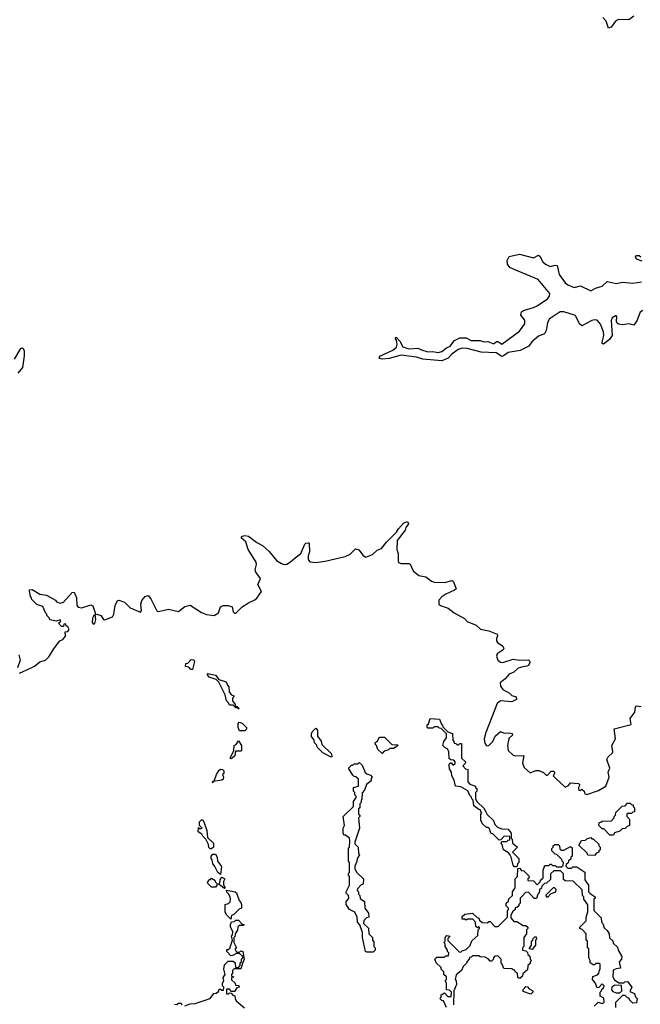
# Model space of a CAD drawing. Extents: x 2528705 to 2678277, y 911730 to 1023331.
# Tile 182 of 241: x 2632736 to 2637615, y 939760 to 947497. Entities that reach past the tile are written whole.
import ezdxf

# ---------------------------------------------------------------- set-up
doc = ezdxf.new("R2010")
doc.units = 0

msp = doc.modelspace()

# ---------------------------------------------------------------- linework, layer by layer
at = {"layer": '0CON20XD'}
for points in [[(2637565, 947526.2), (2637525, 947495.6), (2637442.3, 947497.7), (2637419.5, 947485), (2637385, 947438.9), (2637365, 947430.8), (2637347.5, 947485), (2637319.1, 947515)], [(2637635, 945213.3), (2637615, 945200), (2637588.1, 945131.9), (2637565, 945096.7), (2637528.4, 945108.4), (2637475, 945099.7), (2637447.1, 945105), (2637433.2, 945113.2), (2637427.8, 945125), (2637430, 945165), (2637425, 945172), (2637395, 945155.5), (2637386.9, 945133.1), (2637392.9, 945015), (2637373.3, 944985), (2637325, 944946.2), (2637315, 944953.3), (2637314.3, 944964.3), (2637329.1, 945015), (2637326.2, 945045), (2637301.1, 945105), (2637275.4, 945135.4), (2637255, 945138.9), (2637235, 945133.6), (2637155, 945091.4), (2637136.1, 945106.1), (2637105, 945173.1), (2637015, 945201.8), (2636985, 945202.3), (2636899.1, 945145), (2636885.5, 945115), (2636875.6, 945055), (2636860.7, 945029.3), (2636815, 945010.5), (2636763.1, 944965), (2636738.5, 944931.5), (2636671.1, 944898.9), (2636575, 944880.7), (2636540.5, 944855), (2636525, 944850.5), (2636480.5, 944880.5), (2636365, 944885.9), (2636255, 944914.2), (2636215, 944915.8), (2636183.7, 944906.3), (2636132.1, 944867.9), (2636105, 944838.4), (2636055, 944816.4), (2635905, 944830.5), (2635855, 944844.5), (2635735, 944861.5), (2635640, 944835), (2635585, 944830), (2635568, 944835), (2635562.8, 944842.8), (2635572, 944855), (2635668.5, 944901.5), (2635697.1, 944922.9), (2635704.1, 944945), (2635698.7, 944978.7), (2635688.8, 944995), (2635695, 945001.2), (2635725, 944972.2), (2635747.7, 944927.7), (2635795, 944911.1), (2635865, 944915.7), (2635893.6, 944903.6), (2635945, 944888), (2635985, 944891.1), (2636025, 944881.9), (2636055, 944888.7), (2636091.3, 944918.7), (2636118.9, 944931.1), (2636154, 944976), (2636195, 944996.8), (2636245, 944996.8), (2636285, 944977.6), (2636355, 944976.2), (2636385, 944964.6), (2636415, 944968.2), (2636455, 944952.7), (2636466.2, 944953.8), (2636485, 944968.8), (2636495, 944967.7), (2636525, 944948.4), (2636665, 945049.6), (2636707.2, 945107.2), (2636706.4, 945136.4), (2636674.4, 945175), (2636679.6, 945200.4), (2636696.9, 945213.1), (2636774.4, 945234.4), (2636805, 945249.6), (2636885.4, 945305), (2636900.4, 945325), (2636903.1, 945345), (2636812.7, 945455), (2636623.1, 945533.1), (2636589.4, 945549.4), (2636571.1, 945575), (2636568.5, 945605), (2636584.7, 945635.3), (2636665, 945655.5), (2636775, 945626.5), (2636815, 945646.2), (2636825, 945640), (2636848.5, 945595), (2636869.2, 945575), (2636905, 945559.1), (2636945, 945568.6), (2636961.2, 945565), (2636976.5, 945495), (2637025, 945430), (2637044.2, 945415), (2637095, 945392.9), (2637145, 945406), (2637225, 945367.5), (2637262.4, 945387.6), (2637315, 945403.5), (2637355, 945440), (2637425, 945423.1), (2637475, 945434.3), (2637555, 945428.1), (2637625, 945438.5)], [(2637629.3, 945599.3), (2637586.2, 945615), (2637578, 945635), (2637585.9, 945644.1), (2637605, 945644), (2637620, 945635)], [(2632695, 944830.6), (2632745, 944914.4), (2632755, 944918.9), (2632763.8, 944913.8), (2632770.4, 944895), (2632770.9, 944855), (2632756.9, 944765), (2632720.2, 944719.8)], [(2634900.5, 943269.5), (2634945, 943302.5), (2634976.7, 943375), (2634985, 943383.3), (2635005, 943387.5), (2635012.5, 943382.5), (2635014, 943315), (2635004, 943285), (2635002.5, 943255), (2635015.9, 943235.9), (2635065, 943231.9), (2635138.3, 943241.7), (2635295, 943279.5), (2635335, 943297.1), (2635375, 943340), (2635401.7, 943331.7), (2635435, 943286.2), (2635457.5, 943275), (2635510, 943295), (2635545, 943328), (2635579.3, 943340.7), (2635619.4, 943390.6), (2635699.5, 943470.5), (2635713.4, 943496.6), (2635755, 943543.1), (2635785, 943552.9), (2635793.3, 943535), (2635772.8, 943507.2), (2635765.4, 943484.6), (2635704.4, 943405), (2635699.6, 943335), (2635711.3, 943301.3), (2635710, 943245), (2635715, 943231.9), (2635735, 943222.9), (2635793.9, 943223.9), (2635805, 943217.5), (2635816.2, 943195), (2635830, 943165), (2635875, 943130.8), (2635929.5, 943119.5), (2635972.5, 943085), (2635995, 943076), (2636075, 943074.3), (2636135, 943090), (2636142.5, 943085), (2636167.5, 943025), (2636155, 943013.3), (2636085, 942984.2), (2636055, 942963.3), (2636031.9, 942935), (2636030, 942905), (2636045, 942892.9), (2636103.5, 942873.5), (2636151.2, 942835), (2636231.8, 942791.8), (2636255, 942768.6), (2636325, 942738.8), (2636358.8, 942708.8), (2636425, 942696), (2636488.3, 942668.3), (2636493.3, 942655), (2636483.3, 942633.3), (2636483.3, 942615), (2636492.1, 942602.1), (2636533.3, 942575), (2636543.3, 942555), (2636536.7, 942545), (2636490, 942515), (2636484.4, 942495), (2636495.8, 942465), (2636515, 942448.6), (2636535, 942446.9), (2636615, 942472), (2636665.9, 942464.1), (2636737, 942467), (2636745, 942460), (2636746.7, 942445), (2636736.4, 942423.6), (2636724.1, 942415.9), (2636692, 942412), (2636655, 942400.8), (2636620.9, 942369.1), (2636585, 942354), (2636553.3, 942316.7), (2636512.5, 942285), (2636515, 942260), (2636533.5, 942233.5), (2636585.8, 942205.8), (2636605, 942186.7), (2636640, 942175), (2636642.5, 942155), (2636605, 942136.2), (2636515, 942144.2), (2636489.2, 942125), (2636400, 941895), (2636388.6, 941845), (2636392.1, 941812.1), (2636405, 941790), (2636425, 941793.8), (2636456.2, 941825), (2636472.7, 941867.3), (2636515, 941902.5), (2636545, 941890), (2636583, 941893), (2636607, 941887), (2636610, 941875), (2636585, 941852.5), (2636578, 941835), (2636570, 941795), (2636576.2, 941755), (2636615, 941718.8), (2636635, 941713.8), (2636700, 941715), (2636690, 941655), (2636701.7, 941621.7), (2636748.3, 941578.3), (2636793.6, 941596.4), (2636816.1, 941596.1), (2636855, 941582.5), (2636875, 941560), (2636885, 941560), (2636915, 941592.5), (2636931.7, 941591.7), (2636940, 941585), (2636940, 941575), (2636930, 941555), (2636950, 941535), (2637025, 941467.5), (2637049.3, 941480.7), (2637065, 941500), (2637130, 941495), (2637140, 941485), (2637130, 941465), (2637131.7, 941441.7), (2637145, 941440), (2637155, 941450), (2637172.5, 941435), (2637180, 941415), (2637195, 941410), (2637285, 941440), (2637344, 941475), (2637370, 941545), (2637362.5, 941585), (2637374.2, 941615), (2637352, 941685), (2637361.2, 941705), (2637396.7, 941735), (2637400, 941745), (2637391.2, 941795), (2637418.8, 941845), (2637410, 941925), (2637542.5, 941957.5), (2637533.9, 942006.1), (2637572, 942055), (2637576.2, 942093.8), (2637584.1, 942105.9), (2637620.5, 942100.5)], [(2632735, 942362.5), (2632826.7, 942403.3), (2632853, 942417), (2632895, 942452.5), (2632940, 942465), (2632965, 942490), (2633008.3, 942561.7), (2633052.5, 942615), (2633075, 942627.5), (2633097, 942653), (2633092.5, 942687.5), (2633115, 942690), (2633125.7, 942705), (2633115, 942726.7), (2633100, 942735), (2633095, 942750), (2633081.7, 942748.3), (2633080, 942730), (2633065, 942730), (2633040, 942755), (2633058.3, 942771.7), (2633055, 942780), (2633025, 942770), (2632971.7, 942781.7), (2632970, 942795), (2632950, 942815), (2632950, 942825), (2632940, 942835), (2632917.5, 942885), (2632871.7, 942901.7), (2632831.7, 942941.7), (2632830, 942955), (2632820, 942965), (2632811.7, 943008.3), (2632811.7, 943018.3), (2632835, 943020), (2632894, 942984), (2632947.5, 942975), (2633016.7, 942935), (2633025, 942922.5), (2633055, 942913.3), (2633079.1, 942920.9), (2633147.5, 942995), (2633165, 942997.5), (2633182, 942955), (2633184, 942895), (2633195, 942881.2), (2633225, 942876), (2633295, 942900), (2633310.7, 942890.7), (2633330, 942835), (2633330, 942820), (2633315, 942810), (2633307.5, 942795), (2633305, 942760), (2633315, 942748), (2633326.5, 942753.5), (2633334.2, 942785), (2633330, 942820), (2633343.6, 942826.4), (2633374.1, 942814.1), (2633394.2, 942785), (2633405, 942781.9), (2633465.6, 942805), (2633476.7, 942825), (2633485.7, 942894.3), (2633505, 942932.5), (2633515, 942936.7), (2633560.7, 942920.7), (2633603.3, 942875), (2633685, 942842), (2633693.8, 942855), (2633687.5, 942905), (2633695.8, 942934.2), (2633723.3, 942965), (2633745, 942973.3), (2633766, 942945), (2633813, 942853), (2633825, 942846.7), (2633872.3, 942857.7), (2633905, 942864), (2633985, 942847.5), (2634035, 942886.7), (2634075, 942896.7), (2634165, 942838), (2634205, 942822.5), (2634265, 942816), (2634298.8, 942835), (2634315, 942883.3), (2634335, 942893.3), (2634375, 942893.3), (2634405, 942882.5), (2634413.3, 942845), (2634425, 942833.3), (2634435, 942833.8), (2634485, 942883.8), (2634534.4, 942915.6), (2634585, 942938), (2634598.9, 942951.1), (2634638, 943005), (2634609.3, 943059.3), (2634628, 943105), (2634593.3, 943155), (2634586.7, 943175), (2634598.8, 943215), (2634593.8, 943235), (2634533, 943333), (2634513.3, 943395), (2634477.5, 943425), (2634485, 943438.8), (2634505, 943443.3), (2634535, 943437.5), (2634599.5, 943389.5), (2634645.6, 943365.6), (2634697.7, 943317.7), (2634755, 943246.2), (2634795, 943223.8), (2634815, 943216.7), (2634835, 943218.8), (2634865, 943236.2), (2634900.5, 943269.5)], [(2632730, 942505), (2632740, 942465), (2632717.5, 942405)], [(2634095, 942390), (2634081.7, 942391.7), (2634065, 942410), (2634040, 942415), (2634041.7, 942438.3), (2634058.3, 942441.7), (2634085, 942470), (2634105, 942467.5), (2634110, 942455), (2634095, 942390)], [(2634455, 942080), (2634450, 942090), (2634435, 942090), (2634415, 942110), (2634385, 942110), (2634378.3, 942128.3), (2634362.5, 942145), (2634351.7, 942191.7), (2634302.5, 942292.5), (2634281.7, 942311.7), (2634225, 942330), (2634210, 942355), (2634215, 942360), (2634275, 942347.5), (2634301.7, 942311.7), (2634360, 942295), (2634368.3, 942268.3), (2634380, 942255), (2634381.7, 942211.7), (2634401.7, 942191.7), (2634420, 942185), (2634420, 942175), (2634410, 942165), (2634410, 942145), (2634430, 942115), (2634430, 942100), (2634445, 942100), (2634460, 942085), (2634455, 942080)], [(2634505, 941910), (2634465, 941910), (2634452.5, 941935), (2634453.6, 941966.4), (2634462.5, 941977.5), (2634485, 941970), (2634520, 941935), (2634518.3, 941921.7), (2634505, 941910)], [(2636645, 940840), (2636625, 940840), (2636615, 940852.5), (2636600, 940915), (2636588.3, 940938.3), (2636580, 940950), (2636540, 940975), (2636530, 941015), (2636520, 941025), (2636525, 941040), (2636565, 941040), (2636575, 941050), (2636588.3, 941051.7), (2636588.3, 941078.3), (2636545, 941080), (2636518.3, 941051.7), (2636505, 941050), (2636458.3, 941098.3), (2636440, 941105), (2636428.3, 941138.3), (2636415, 941150), (2636405, 941150), (2636371.7, 941181.7), (2636370, 941195), (2636360, 941205), (2636360, 941255), (2636370, 941265), (2636360, 941275), (2636358.3, 941288.3), (2636345, 941290), (2636305, 941320), (2636300, 941365), (2636290, 941375), (2636288.3, 941388.3), (2636275, 941400), (2636258.3, 941438.3), (2636205, 941470), (2636162.5, 941475), (2636151.7, 941521.7), (2636132.5, 941555), (2636130, 941585), (2636115, 941610), (2636112.5, 941635), (2636112.5, 941647.5), (2636121.7, 941658.3), (2636128.3, 941658.3), (2636145, 941640), (2636158.3, 941651.7), (2636160, 941665), (2636148.3, 941678.3), (2636125, 941680), (2636111.7, 941691.7), (2636110, 941745), (2636098.3, 941768.3), (2636080, 941775), (2636062.5, 941795), (2636070, 941825), (2636090, 941855), (2636090, 941885), (2636048.3, 941928.3), (2636035, 941930), (2636025, 941940), (2635995, 941940), (2635985, 941930), (2635945, 941930), (2635940, 941935), (2635940, 941955), (2635950, 941965), (2635962.5, 942005), (2636035, 942000), (2636051.7, 941961.7), (2636060, 941955), (2636061.7, 941941.7), (2636101.7, 941901.7), (2636138.3, 941888.3), (2636140, 941835), (2636150, 941825), (2636151.7, 941811.7), (2636165, 941810), (2636175, 941800), (2636185, 941800), (2636195, 941810), (2636208.3, 941808.3), (2636210, 941695), (2636240, 941665), (2636238.3, 941651.7), (2636220, 941635), (2636241.7, 941611.7), (2636260, 941605), (2636258.3, 941508.3), (2636275, 941490), (2636320, 941475), (2636320, 941465), (2636330, 941455), (2636330, 941435), (2636320, 941425), (2636320, 941375), (2636331.7, 941351.7), (2636385, 941300), (2636401.7, 941271.7), (2636411.7, 941251.7), (2636460, 941205), (2636471.7, 941171.7), (2636491.7, 941151.7), (2636525, 941140), (2636575, 941137.5), (2636600, 941105), (2636600, 941065), (2636607, 941057), (2636610, 941025), (2636650, 940995), (2636610, 940955), (2636660, 940905), (2636660, 940875), (2636650, 940865), (2636645, 940840)], [(2635185, 941702.5), (2635120, 941735), (2635075, 941780), (2635070, 941800), (2635052.5, 941815), (2635050, 941835), (2635030, 941865), (2635030, 941885), (2635035, 941900), (2635065, 941930), (2635076.7, 941915), (2635078.3, 941868.3), (2635106.7, 941826.7), (2635111.7, 941801.7), (2635188.3, 941728.3), (2635190, 941705), (2635185, 941702.5)], [(2635585, 941730), (2635551.7, 941761.7), (2635540, 941795), (2635530, 941805), (2635530, 941815), (2635548.3, 941831.7), (2635565, 941860), (2635605, 941860), (2635661.7, 941801.7), (2635705, 941800), (2635710, 941795), (2635675, 941770), (2635645, 941770), (2635635, 941760), (2635601.7, 941748.3), (2635585, 941730)], [(2634395, 941690), (2634390, 941695), (2634420, 941755), (2634422.5, 941795), (2634438.3, 941801.7), (2634455, 941830), (2634480, 941795), (2634480, 941755), (2634475, 941750), (2634431.7, 941748.3), (2634427, 941713), (2634405, 941693.3), (2634395, 941690)], [(2635515, 940170), (2635465, 940170), (2635453.3, 940175), (2635430, 940285), (2635430, 940325), (2635410, 940385), (2635392.5, 940405), (2635390, 940445), (2635370, 940485), (2635330, 940505), (2635302.5, 940545), (2635303.3, 940565), (2635322.5, 940595), (2635320, 940615), (2635303, 940633), (2635302.5, 940645), (2635330, 940695), (2635330, 940765), (2635320, 940775), (2635320, 940785), (2635330, 940795), (2635330, 940875), (2635320, 940885), (2635320, 940985), (2635330, 940995), (2635332.5, 941045), (2635330, 941065), (2635298.3, 941088.3), (2635285, 941090), (2635280, 941105), (2635280, 941145), (2635290, 941165), (2635280, 941235), (2635360, 941315), (2635360, 941355), (2635380, 941385), (2635380, 941395), (2635370, 941405), (2635370, 941425), (2635360, 941435), (2635360, 941465), (2635400, 941475), (2635398.3, 941528.3), (2635378.3, 941548.3), (2635365, 941550), (2635355, 941560), (2635320, 941615), (2635345, 941640), (2635355, 941640), (2635365, 941650), (2635395, 941650), (2635405, 941660), (2635428.3, 941638.3), (2635451.7, 941581.7), (2635465, 941570), (2635495, 941560), (2635507.5, 941545), (2635500, 941535), (2635500, 941515), (2635461.7, 941488.3), (2635446.7, 941443.3), (2635428.3, 941421.7), (2635426.7, 941373.3), (2635420, 941365), (2635420, 941345), (2635410, 941335), (2635410, 941305), (2635400, 941295), (2635400, 941255), (2635410, 941245), (2635410, 941235), (2635400, 941225), (2635408, 941145), (2635370, 941035), (2635371.7, 941021.7), (2635396.7, 940995), (2635400, 940945), (2635406.7, 940935), (2635390, 940905), (2635387, 940883), (2635370, 940845), (2635370, 940825), (2635387.5, 940795), (2635437.5, 940745), (2635437, 940703), (2635421.7, 940698.3), (2635391.7, 940668.3), (2635390, 940655), (2635400, 940645), (2635400, 940625), (2635410, 940615), (2635411.7, 940591.7), (2635447, 940567), (2635450, 940515), (2635477.5, 940475), (2635480, 940445), (2635461.7, 940438.3), (2635441.7, 940418.3), (2635440, 940395), (2635478.3, 940358.3), (2635480, 940315), (2635510, 940285), (2635510, 940265), (2635520, 940255), (2635520, 940215), (2635530, 940205), (2635530, 940185), (2635515, 940170)], [(2634255, 941500), (2634250, 941505), (2634268.3, 941521.7), (2634283.3, 941565), (2634305, 941600), (2634315, 941607.5), (2634330, 941605), (2634340, 941595), (2634340, 941575), (2634330, 941565), (2634337.5, 941545), (2634335, 941530), (2634325, 941522.5), (2634260, 941510), (2634255, 941500)], [(2637405, 941090), (2637375, 941090), (2637328.3, 941138.3), (2637315, 941140), (2637290, 941165), (2637291.7, 941188.3), (2637305, 941190), (2637315, 941200), (2637388.3, 941201.7), (2637410, 941225), (2637410, 941235), (2637420, 941245), (2637421.7, 941268.3), (2637471.7, 941318.3), (2637495, 941320), (2637515, 941340), (2637535, 941340), (2637545, 941330), (2637558.3, 941328.3), (2637560, 941315), (2637570, 941305), (2637568.3, 941271.7), (2637555, 941270), (2637545, 941260), (2637515, 941260), (2637510, 941255), (2637510, 941235), (2637530, 941215), (2637530, 941165), (2637511.7, 941158.3), (2637495, 941142.5), (2637471.7, 941138.3), (2637455, 941120), (2637411.7, 941108.3), (2637405, 941090)], [(2634245, 940982.5), (2634233, 940983), (2634223, 940993), (2634220, 941015), (2634198.3, 941058.3), (2634175, 941080), (2634168.3, 941098.3), (2634140, 941115), (2634141.7, 941148.3), (2634155, 941140), (2634170, 941145), (2634150, 941165), (2634150, 941195), (2634165, 941210), (2634175, 941210), (2634187, 941187), (2634206.4, 941126.4), (2634211.7, 941071.7), (2634260, 941025), (2634260, 940995), (2634245, 940982.5)], [(2636090, 939735), (2636068.3, 939788.3), (2636055, 939790), (2636040, 939805), (2636050, 939815), (2636050, 939835), (2636075, 939850), (2636101.7, 939821.7), (2636128.3, 939821.7), (2636130, 939855), (2636115, 939870), (2636090, 939875), (2636090, 939925), (2636080, 939945), (2636090, 939955), (2636090, 939975), (2636070, 939995), (2636070, 940015), (2636050, 940035), (2636048.3, 940048.3), (2636010, 940085), (2636000, 940115), (2636015, 940130), (2636075, 940130), (2636085, 940140), (2636108.3, 940141.7), (2636110, 940165), (2636100, 940175), (2636100, 940185), (2636080, 940215), (2636080, 940235), (2636070, 940245), (2636080, 940255), (2636080, 940285), (2636095, 940300), (2636120, 940295), (2636101.7, 940278.3), (2636101.7, 940261.7), (2636191.7, 940171.7), (2636205, 940170), (2636215, 940180), (2636245, 940190), (2636278.3, 940221.7), (2636291.7, 940258.3), (2636338.3, 940301.7), (2636340, 940345), (2636350, 940355), (2636350, 940365), (2636345, 940370), (2636335, 940360), (2636321.7, 940371.7), (2636320, 940405), (2636298.3, 940428.3), (2636255, 940430), (2636245, 940420), (2636235, 940430), (2636215, 940430), (2636215, 940450), (2636235, 940467.5), (2636295, 940476.7), (2636331.7, 940441.7), (2636346.4, 940436.4), (2636351.7, 940421.7), (2636371.7, 940401.7), (2636415, 940400), (2636425, 940410), (2636435, 940410), (2636471.7, 940371.7), (2636498.3, 940371.7), (2636570, 940445), (2636570, 940495), (2636580, 940505), (2636580, 940515), (2636560, 940535), (2636560, 940555), (2636578.3, 940571.7), (2636581.7, 940588.3), (2636610, 940615), (2636610, 940645), (2636630, 940675), (2636630, 940745), (2636650, 940765), (2636651.7, 940828.3), (2636665, 940830), (2636681.7, 940811.7), (2636698.3, 940808.3), (2636738.3, 940768.3), (2636740, 940755), (2636730, 940745), (2636731.7, 940731.7), (2636775, 940730), (2636805, 940700), (2636828.3, 940721.7), (2636830, 940735), (2636850, 940755), (2636850, 940815), (2636865, 940850), (2636895, 940850), (2636905, 940860), (2636915, 940860), (2636925, 940850), (2636945, 940850), (2636955, 940840), (2636995, 940840), (2637008.3, 940851.7), (2637010, 940875), (2637000, 940885), (2636998.3, 940898.3), (2636958.3, 940938.3), (2636945, 940940), (2636920, 940965), (2636920, 940985), (2636930, 940995), (2636930, 941005), (2636943.6, 941016.4), (2636970, 941015), (2636980, 941005), (2636981.7, 940981.7), (2636995, 940970), (2637015, 940970), (2637065, 941000), (2637078.3, 940988.3), (2637080, 940925), (2637070, 940915), (2637068.3, 940901.7), (2637051.7, 940888.3), (2637047, 940873), (2637031.7, 940858.3), (2637030, 940845), (2637045, 940830), (2637075, 940830), (2637085, 940840), (2637115, 940840), (2637178.3, 940798.3), (2637178.3, 940738.3), (2637207.5, 940695), (2637207.5, 940645), (2637220, 940630), (2637260, 940605), (2637260, 940595), (2637250, 940585), (2637248.3, 940498.3), (2637308.3, 940438.3), (2637310, 940405), (2637320, 940395), (2637331.7, 940361.7), (2637355, 940340), (2637370, 940315), (2637371.7, 940281.7), (2637398.3, 940258.3), (2637401.7, 940241.7), (2637435, 940210), (2637440, 940185), (2637470, 940135), (2637467.5, 940115), (2637450, 940095), (2637460, 940045), (2637425, 940040), (2637401.7, 940028.3), (2637400, 939975), (2637411.7, 939951.7), (2637445, 939930), (2637485, 939930), (2637493, 939937), (2637515, 939940), (2637547.5, 939895), (2637531.7, 939861.7), (2637570, 939845), (2637578.3, 939818.3), (2637590, 939805), (2637585, 939772.5), (2637555, 939770), (2637530, 939795), (2637528.3, 939808.3), (2637515, 939810), (2637495, 939830), (2637475, 939830), (2637420, 939775), (2637420, 939735)], [(2637255, 940930), (2637201.7, 940931.7), (2637198.3, 940948.3), (2637131.7, 941011.7), (2637151.7, 941048.3), (2637185, 941050), (2637195, 941060), (2637225, 941070), (2637235, 941060), (2637245, 941060), (2637288.3, 941018.3), (2637290, 941005), (2637300, 940995), (2637300, 940975), (2637290, 940965), (2637290, 940955), (2637271.7, 940948.3), (2637255, 940930)], [(2634315, 940780), (2634292.5, 940795), (2634268.3, 940848.3), (2634253, 940863), (2634250, 940895), (2634240, 940905), (2634240, 940925), (2634255, 940940), (2634275, 940940), (2634287.5, 940915), (2634290, 940885), (2634321.7, 940841.7), (2634315, 940780)], [(2637252.5, 939745), (2637283, 939777), (2637315, 939767.5), (2637330, 939775), (2637328.3, 939808.3), (2637300, 939825), (2637300, 939855), (2637310, 939865), (2637311.7, 939878.3), (2637328.3, 939891.7), (2637330, 939905), (2637315, 939920), (2637288.3, 939891.7), (2637275, 939890), (2637260, 939930), (2637240, 939955), (2637241.7, 939978.3), (2637278.3, 939991.7), (2637290, 940005), (2637293, 940027), (2637300, 940035), (2637300, 940075), (2637295, 940080), (2637265, 940080), (2637255, 940070), (2637245, 940070), (2637220, 940085), (2637220, 940105), (2637210, 940125), (2637210, 940195), (2637200, 940205), (2637200, 940255), (2637190, 940265), (2637190, 940315), (2637158.3, 940348.3), (2637140, 940355), (2637140, 940365), (2637190, 940415), (2637190, 940445), (2637203, 940487), (2637201.7, 940541.7), (2637170, 940585), (2637170, 940605), (2637160, 940615), (2637158.3, 940658.3), (2637088.3, 940728.3), (2637025, 940730), (2637011.7, 940741.7), (2637010, 940785), (2636988.3, 940808.3), (2636935, 940810), (2636910, 940785), (2636908.3, 940741.7), (2636878.3, 940711.7), (2636861.7, 940708.3), (2636841.7, 940688.3), (2636838.3, 940671.7), (2636821.7, 940658.3), (2636820, 940635), (2636810, 940625), (2636798.3, 940591.7), (2636781.7, 940591.7), (2636735, 940640), (2636711.7, 940638.3), (2636685, 940610), (2636670, 940595), (2636670, 940555), (2636660, 940545), (2636660, 940535), (2636645, 940520), (2636631.7, 940518.3), (2636630, 940505), (2636611.7, 940488.3), (2636598.3, 940461.7), (2636598.3, 940438.3), (2636621.7, 940411.7), (2636645, 940410), (2636695, 940380), (2636715, 940380), (2636730, 940365), (2636730, 940355), (2636720, 940345), (2636720, 940315), (2636700, 940285), (2636700, 940215), (2636690, 940205), (2636690, 940185), (2636715, 940180), (2636728.3, 940168.3), (2636731.7, 940151.7), (2636747, 940137), (2636750, 940115), (2636760, 940105), (2636750, 940095), (2636748.3, 940081.7), (2636730, 940065), (2636728.3, 940031.7), (2636691.7, 939998.3), (2636688.3, 939981.7), (2636668.3, 939961.7), (2636651.7, 939971.7), (2636650, 940005), (2636630, 940015), (2636628.3, 940028.3), (2636615, 940030), (2636605, 940040), (2636541.7, 940041.7), (2636530, 940075), (2636520, 940085), (2636520, 940115), (2636495, 940140), (2636471.7, 940138.3), (2636460, 940125), (2636458.3, 940111.7), (2636445, 940100), (2636435, 940100), (2636418.3, 940118.3), (2636395, 940130), (2636355, 940132.5), (2636345, 940140), (2636295, 940140), (2636285, 940130), (2636271.7, 940128.3), (2636270, 940115), (2636250, 940095), (2636250, 940085), (2636221.7, 940058.3), (2636210, 940025), (2636167.5, 939992.5), (2636160, 939955), (2636167.5, 939945), (2636170, 939915), (2636150, 939865), (2636147.5, 939755)], [(2634275, 940680), (2634245, 940680), (2634215, 940710), (2634213, 940717), (2634225, 940740), (2634235, 940740), (2634245, 940750), (2634270, 940735), (2634271.7, 940721.7), (2634290, 940705), (2634275, 940680)], [(2634345, 940670), (2634300, 940705), (2634310, 940715), (2634313, 940737), (2634325, 940760), (2634347.5, 940745), (2634337.5, 940725), (2634338.3, 940698.3), (2634350, 940675), (2634345, 940670)], [(2634395, 940430), (2634365, 940460), (2634352.5, 940485), (2634350, 940545), (2634378.3, 940551.7), (2634390, 940565), (2634392.5, 940585), (2634390, 940605), (2634378.3, 940628.3), (2634365, 940640), (2634362.5, 940657.5), (2634430, 940645), (2634440, 940635), (2634460, 940575), (2634475, 940560), (2634480, 940545), (2634480, 940515), (2634461.7, 940508.3), (2634420, 940465), (2634401.7, 940458.3), (2634395, 940430)], [(2636885, 940600), (2636871.7, 940618.3), (2636931.7, 940678.3), (2636938.3, 940678.3), (2636950, 940665), (2636948.3, 940641.7), (2636911.7, 940628.3), (2636885, 940600)], [(2634033, 939747), (2634075.8, 939764.2), (2634115, 939765.6), (2634233.8, 939805), (2634262.5, 939845), (2634281.7, 939848.3), (2634298.3, 939861.7), (2634305, 939880), (2634315, 939880), (2634325, 939870), (2634338.3, 939871.7), (2634340, 939895), (2634330, 939905), (2634330, 939925), (2634340, 939945), (2634335, 939970), (2634350, 939995), (2634340, 940035), (2634345, 940070), (2634375, 940100), (2634415, 940100), (2634430, 940085), (2634431.7, 940051.7), (2634455, 940050), (2634470, 940065), (2634470, 940085), (2634480, 940095), (2634480, 940115), (2634490, 940125), (2634488.3, 940138.3), (2634465, 940160), (2634435, 940160), (2634425, 940150), (2634395, 940140), (2634363.3, 940175), (2634365, 940190), (2634375, 940190), (2634388.3, 940201.7), (2634410, 940265), (2634400, 940295), (2634410, 940305), (2634411.7, 940331.7), (2634393.9, 940366.1), (2634393.3, 940386.7), (2634401.7, 940408.3), (2634425, 940410), (2634435, 940420), (2634455, 940420), (2634481.7, 940391.7), (2634500, 940385), (2634495, 940380), (2634465, 940380), (2634451.7, 940368.3), (2634447, 940343), (2634430, 940315), (2634430, 940295), (2634420, 940285), (2634420, 940245), (2634440, 940205), (2634430, 940195), (2634431.7, 940181.7), (2634445, 940170), (2634465, 940170), (2634475, 940180), (2634490, 940175), (2634500, 940115), (2634488.3, 940081.7), (2634475, 940040), (2634421.7, 940038.3), (2634410, 940025), (2634410, 940005), (2634400, 939995), (2634401.7, 939981.7), (2634420, 939975), (2634401.7, 939968.3), (2634401.7, 939951.7), (2634430, 939925), (2634431.7, 939911.7), (2634458.3, 939908.3), (2634460, 939895), (2634441.7, 939888.3), (2634425, 939860), (2634395, 939860), (2634388.3, 939878.3), (2634361.7, 939878.3), (2634361.7, 939841.7), (2634375, 939840), (2634385, 939850), (2634398.3, 939848.3), (2634411.7, 939831.7), (2634427.5, 939827.5), (2634428.8, 939805), (2634438, 939788), (2634502.2, 939732.2)], [(2636765, 940190), (2636740, 940195), (2636760, 940225), (2636760, 940255), (2636770, 940265), (2636771.7, 940278.3), (2636785, 940290), (2636795, 940290), (2636800, 940275), (2636790, 940265), (2636790, 940225), (2636765, 940190)], [(2636755, 939840), (2636695, 939860), (2636693, 939877), (2636715, 939900), (2636728.3, 939898.3), (2636741.7, 939881.7), (2636770, 939865), (2636770, 939855), (2636755, 939840)], [(2637455, 939850), (2637470, 939865), (2637468.3, 939908.3), (2637415, 939910), (2637390, 939895), (2637387.5, 939875), (2637400, 939860), (2637425, 939850), (2637455, 939850)], [(2633951.7, 939758.3), (2633975, 939760), (2633985, 939770), (2634005, 939770), (2634010, 939755)]]:
    msp.add_lwpolyline(points, dxfattribs=at)

doc.saveas('drawing.dxf')
